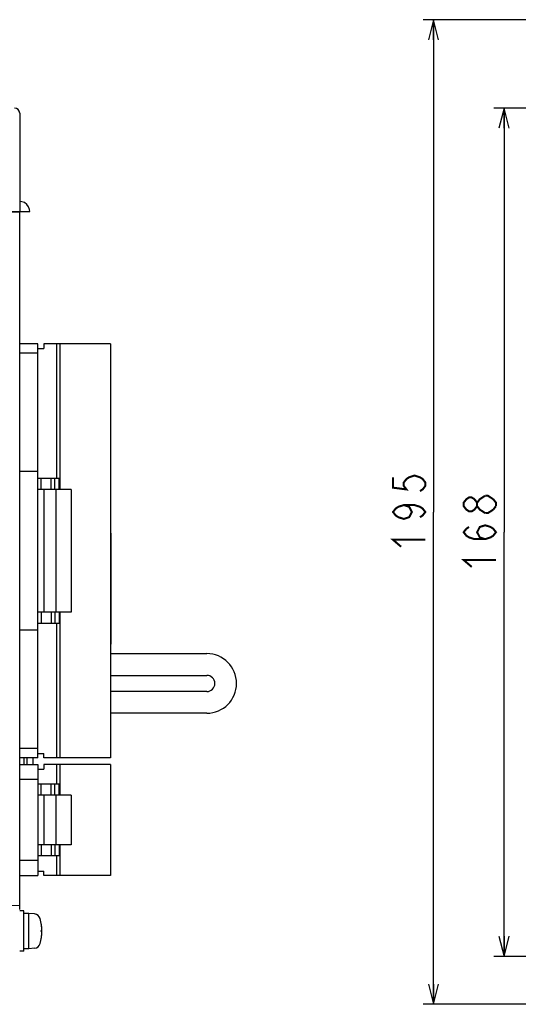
# Model space of a CAD drawing. Extents: x 77 to 816, y 33 to 540.
# Tile 3 of 22: x 240 to 339, y 262 to 458. Entities that reach past the tile are written whole.
import ezdxf

# ---------------------------------------------------------------- set-up
doc = ezdxf.new("R2010")
doc.units = 0
doc.header["$LTSCALE"] = 46.2
doc.layers.get('0').update_dxf_attribs({"linetype": 'CONTINUOUS'})
for name, color, linetype in [('ALL_AXIS', 7, 'CONTINUOUS'), ('ALL_CURVE', 7, 'CONTINUOUS'), ('ALL_DIM', 7, 'CONTINUOUS'), ('ALL_FEATURES', 7, 'CONTINUOUS')]:
    doc.layers.add(name, color=color, linetype=linetype)
doc.dimstyles.get("Standard").update_dxf_attribs({"dimtxt": 2.5, "dimasz": 2.5, "dimexe": 1.25, "dimexo": 0.625, "dimtad": 1, "dimcen": 2.5, "dimazin": 3, "dimtfac": 1, "dimtmove": 0, "dimatfit": 3})

# ---------------------------------------------------------------- blocks, each defined once
blk = doc.blocks.new('_OPEN')
at = {"color": 0, "linetype": 'BYBLOCK'}
for p, q in [((0, 0), (-1, 0.25)), ((-1, -0.25), (0, 0)), ((-1, 0), (0, 0))]:
    blk.add_line(p, q, dxfattribs=at)
blk = doc.blocks.new('*D1')
at = {"layer": 'ALL_DIM', "color": 2, "linetype": 'CONTINUOUS'}
for p, q in [((418.37, 440), (334, 440)), ((336, 440), (336, 356)), ((336, 272), (336, 356)), ((418.67, 272), (334, 272))]:
    blk.add_line(p, q, dxfattribs=at)
at = {"layer": 'ALL_DIM', "color": 2, "linetype": 'CONTINUOUS', "xscale": 4, "yscale": 4, "zscale": 4}
for p, rotation in [((336, 440), 90), ((336, 272), 270)]:
    blk.add_blockref('_OPEN', p, dxfattribs=dict(at, rotation=rotation))
blk = doc.blocks.new('*D9')
at = {"layer": 'ALL_DIM', "color": 2, "linetype": 'CONTINUOUS'}
for p, q in [((422, 457.5), (320, 457.5)), ((322, 457.5), (322, 360)), ((322, 262.5), (322, 360)), ((422, 262.5), (320, 262.5))]:
    blk.add_line(p, q, dxfattribs=at)
at = {"layer": 'ALL_DIM', "color": 2, "linetype": 'CONTINUOUS', "xscale": 4, "yscale": 4, "zscale": 4}
for p, rotation in [((322, 457.5), 90), ((322, 262.5), 270)]:
    blk.add_blockref('_OPEN', p, dxfattribs=dict(at, rotation=rotation))

msp = doc.modelspace()

# ---------------------------------------------------------------- linework, layer by layer
at = {"layer": 'ALL_AXIS', "color": 7, "linetype": 'CONTINUOUS'}
for p, q in [((257.98, 393.3), (247.28, 393.3)), ((247.98, 393.3), (247.98, 364.45)), ((257.98, 393.3), (257.98, 311.3)), ((250.18, 364.45), (247.18, 364.45)), ((247.18, 364.45), (247.18, 340.15)), ((250.18, 364.45), (250.18, 340.15)), ((250.18, 340.15), (247.18, 340.15)), ((247.98, 340.15), (247.98, 311.3)), ((242.7, 310), (242.7, 311.3)), ((257.98, 311.3), (247.28, 311.3)), ((257.98, 310), (247.28, 310)), ((247.98, 310), (247.98, 303.9)), ((257.98, 310), (257.98, 288)), ((250.18, 303.9), (247.18, 303.9)), ((247.18, 303.9), (247.18, 294.1)), ((250.18, 303.9), (250.18, 294.1)), ((250.18, 294.1), (247.18, 294.1)), ((247.98, 294.1), (247.98, 288)), ((257.98, 288), (247.28, 288)), ((240.8, 281), (240, 281)), ((240.8, 273), (240.8, 281)), ((241.8, 280.5), (240.8, 280.5)), ((242.919, 280.402), (241.8, 280.5)), ((241.8, 273.5), (241.8, 280.5)), ((240.8, 273), (240, 273)), ((241.8, 273.5), (240.8, 273.5)), ((242.919, 273.598), (241.8, 273.5))]:
    msp.add_line(p, q, dxfattribs=at)
for centre, radius, start, end in [((242.806, 279.107), 1.3, 15.88085, 85), ((235.4, 277), 9, 344.11915, 15.88085), ((242.806, 274.893), 1.3, 275, 344.11915)]:
    msp.add_arc(centre, radius, start, end, dxfattribs=at)
at = {"layer": 'ALL_CURVE', "color": 40, "linetype": 'CONTINUOUS'}
msp.add_line((244.4, 277), (244.152, 277), dxfattribs=at)
msp.add_arc((235.4, 277), 9, 346.5066, 13.4934, dxfattribs=at)
at = {"layer": 'ALL_DIM', "color": 2, "linetype": 'CONTINUOUS', "const_width": 0.4}
for points in [[(314, 366.88), (314, 364.816), (316.667, 364.472), (316.133, 365.16), (316.133, 365.848), (316.667, 366.536), (317.2, 366.88), (318.267, 367.224), (319.333, 366.88), (319.867, 366.536), (320.4, 365.848), (320.4, 365.16), (319.867, 364.472), (319.333, 364.128)], [(330.667, 361.16), (330.133, 360.472), (329.6, 360.128), (329.067, 360.128), (328.533, 360.472), (328, 361.16), (328, 361.848), (328.533, 362.536), (329.067, 362.88), (329.6, 362.88), (330.133, 362.536), (330.667, 361.848)], [(332.267, 359.784), (331.2, 360.472), (330.667, 361.16), (330.667, 361.848), (331.2, 362.536), (332.267, 363.224)], [(332.267, 363.224), (332.8, 363.224), (333.867, 362.536)], [(333.867, 362.536), (334.4, 361.848), (334.4, 361.16)], [(316.133, 361.376), (317.2, 361.032), (317.733, 360), (317.2, 358.968), (316.133, 358.624), (315.067, 358.968), (314.533, 359.312), (314, 360), (314.533, 360.688), (315.067, 361.032), (316.133, 361.376), (318.267, 361.376), (319.333, 361.032), (319.867, 360.688), (320.4, 360), (319.867, 359.312), (319.333, 358.968)], [(334.4, 361.16), (333.867, 360.472)], [(333.867, 360.472), (332.8, 359.784), (332.267, 359.784)], [(332.267, 354.624), (331.2, 354.968), (330.667, 356), (331.2, 357.032), (332.267, 357.376), (333.333, 357.032), (333.867, 356.688), (334.4, 356), (333.867, 355.312), (333.333, 354.968), (332.267, 354.624), (330.133, 354.624), (329.067, 354.968), (328.533, 355.312), (328, 356), (328.533, 356.688), (329.067, 357.032)], [(315.6, 353.12), (314, 354.496), (320.4, 354.496)], [(329.6, 349.12), (328, 350.496), (334.4, 350.496)]]:
    msp.add_lwpolyline(points, dxfattribs=at)
at = {"layer": 'ALL_FEATURES', "color": 7, "linetype": 'CONTINUOUS'}
for p, q in [((240, 439), (240, 419.5)), ((240, 419.318), (236.214, 419.451)), ((236.499, 419.5), (242.002, 419.5)), ((240, 281.268), (240, 419.318)), ((243.58, 393.3), (240, 393.3)), ((243.58, 311.3), (243.58, 393.3)), ((243.58, 392.4), (244.78, 392.4)), ((244.78, 393.3), (244.78, 392.4)), ((247.28, 393.3), (244.78, 393.3)), ((247.28, 393.3), (247.28, 366.65)), ((243.58, 391.45), (240, 391.45)), ((243.58, 368), (240, 368)), ((247.84, 366.65), (243.58, 366.65)), ((244.23, 364.45), (244.23, 366.65)), ((246.23, 364.45), (246.23, 366.65)), ((246.98, 364.45), (246.98, 366.65)), ((247.84, 364.45), (247.84, 366.65)), ((247.18, 364.45), (243.58, 364.45)), ((244.78, 364.45), (244.78, 340.15)), ((258.06, 355.8), (257.98, 355.8)), ((258.06, 355.8), (258.06, 333.8)), ((247.18, 340.15), (243.58, 340.15)), ((244.23, 340.15), (244.23, 337.95)), ((246.23, 340.15), (246.23, 337.95)), ((246.98, 340.15), (246.98, 337.95)), ((247.84, 340.15), (247.84, 337.95)), ((247.84, 337.95), (243.58, 337.95)), ((247.28, 337.95), (247.28, 311.3)), ((243.58, 336.6), (240, 336.6)), ((258.06, 333.8), (257.98, 333.8)), ((257.98, 331.95), (277.08, 331.95)), ((257.98, 327.65), (277.08, 327.65)), ((277.08, 324.45), (257.98, 324.45)), ((277.08, 320.15), (257.98, 320.15)), ((243.58, 313.15), (240, 313.15)), ((243.58, 312.2), (244.78, 312.2)), ((244.78, 311.3), (244.78, 312.2)), ((243.58, 311.3), (240, 311.3)), ((240.9, 310), (240.9, 311.3)), ((241.5, 310), (241.5, 311.3)), ((247.28, 311.3), (244.78, 311.3)), ((240, 310), (243.58, 310)), ((243.58, 310), (243.58, 288)), ((243.58, 309.1), (244.78, 309.1)), ((247.28, 310), (244.78, 310)), ((244.78, 310), (244.78, 309.1)), ((247.28, 310), (247.28, 306.1)), ((243.58, 307), (240, 307)), ((247.84, 306.1), (243.58, 306.1)), ((244.23, 303.9), (244.23, 306.1)), ((246.23, 303.9), (246.23, 306.1)), ((246.98, 303.9), (246.98, 306.1)), ((247.84, 303.9), (247.84, 306.1)), ((247.18, 303.9), (243.58, 303.9)), ((244.78, 303.9), (244.78, 294.1)), ((247.18, 294.1), (243.58, 294.1)), ((244.23, 294.1), (244.23, 291.9)), ((246.23, 294.1), (246.23, 291.9)), ((246.98, 294.1), (246.98, 291.9)), ((247.84, 294.1), (247.84, 291.9)), ((243.58, 291), (240, 291)), ((247.84, 291.9), (243.58, 291.9)), ((247.28, 291.9), (247.28, 288)), ((243.58, 288.9), (244.78, 288.9)), ((244.78, 288), (244.78, 288.9)), ((240, 288), (243.58, 288)), ((247.28, 288), (244.78, 288)), ((240, 282), (230, 282.175))]:
    msp.add_line(p, q, dxfattribs=at)
msp.add_lwpolyline([(242, 419.5), (241.957, 419.904), (241.76, 420.447), (241.409, 420.919), (240.934, 421.266), (240.391, 421.46), (240, 421.5)], dxfattribs=at)
for centre, radius, start in [((239, 439), 1, 0), ((277.08, 326.05), 5.9, 270), ((277.08, 326.05), 1.6, 270)]:
    msp.add_arc(centre, radius, start, 90, dxfattribs=at)

# ---------------------------------------------------------------- dimensions: what is measured, and where the dimension line sits
at = {"layer": 'ALL_DIM', "color": 2, "linetype": 'CONTINUOUS'}
for base, p1, p2, picture, middle in [((322, 262.5), (422, 457.5), (422, 262.5), '*D9', (320.4, 351.744)), ((336, 272), (418.367, 440), (418.668, 272), '*D1', (334.4, 347.744))]:
    dim = msp.add_linear_dim(base=base, p1=p1, p2=p2, angle=270, dimstyle='Standard', dxfattribs=at)
    dim.commit()
    dim.dimension.update_dxf_attribs({"geometry": picture, "text_midpoint": middle, "dimtype": 128})

doc.saveas('drawing.dxf')
